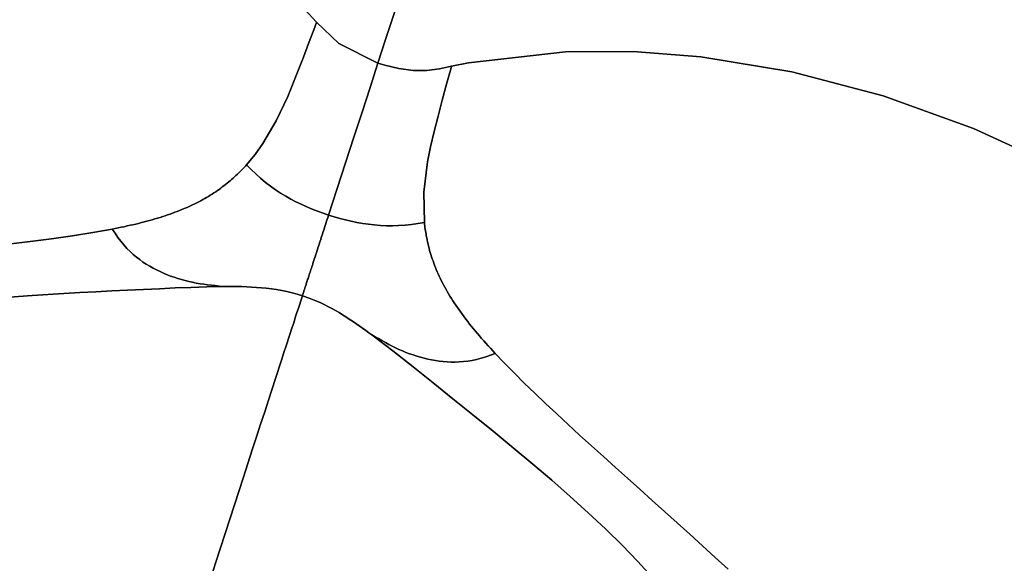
# Model space of a CAD drawing. Header units: centimetres. Extents: x -49.6 to 49.6, y -49.6 to 49.6.
# Tile 56 of 61: x 9.8 to 20, y 36.3 to 41.9. Entities that reach past the tile are written whole.
import ezdxf

# ---------------------------------------------------------------- set-up
doc = ezdxf.new("R2010")
doc.units = ezdxf.units.CM
doc.layers.get('0').update_dxf_attribs({"true_color": 0x5890e1})

msp = doc.modelspace()

# ---------------------------------------------------------------- linework, layer by layer
at = {"color": 16, "true_color": 0x870606}
for points in [[(9.639, 39.604, 0), (9.867, 39.631, 0), (10.09, 39.66, 0), (10.307, 39.69, 0), (10.517, 39.724, 0), (10.719, 39.76, 0), (10.75, 39.766, 0), (10.781, 39.772, 0), (10.812, 39.779, 0), (10.843, 39.785, 0), (10.874, 39.792, 0), (10.904, 39.799, 0), (10.934, 39.805, 0), (10.963, 39.812, 0), (10.993, 39.819, 0), (11.022, 39.827, 0), (11.051, 39.834, 0), (11.079, 39.842, 0), (11.107, 39.849, 0), (11.135, 39.857, 0), (11.162, 39.865, 0), (11.189, 39.873, 0), (11.216, 39.881, 0), (11.243, 39.89, 0), (11.269, 39.898, 0), (11.294, 39.907, 0), (11.32, 39.916, 0), (11.345, 39.925, 0), (11.369, 39.934, 0), (11.394, 39.943, 0), (11.418, 39.953, 0), (11.442, 39.962, 0), (11.465, 39.972, 0), (11.488, 39.982, 0), (11.51, 39.992, 0), (11.532, 40.002, 0), (11.554, 40.012, 0), (11.576, 40.023, 0), (11.597, 40.034, 0), (11.618, 40.044, 0), (11.639, 40.055, 0), (11.659, 40.066, 0), (11.679, 40.078, 0), (11.699, 40.089, 0), (11.718, 40.1, 0), (11.737, 40.112, 0), (11.756, 40.124, 0), (11.774, 40.136, 0), (11.793, 40.148, 0), (11.811, 40.16, 0), (11.828, 40.172, 0), (11.845, 40.185, 0), (11.862, 40.197, 0), (11.879, 40.21, 0), (11.896, 40.223, 0), (11.912, 40.236, 0), (11.928, 40.249, 0), (11.944, 40.262, 0), (11.959, 40.275, 0), (11.975, 40.289, 0), (11.99, 40.302, 0), (12.004, 40.315, 0), (12.019, 40.329, 0), (12.033, 40.343, 0), (12.047, 40.357, 0), (12.061, 40.371, 0), (12.075, 40.385, 0), (12.088, 40.4, 0), (12.101, 40.414, 0), (12.114, 40.428, 0), (12.203, 40.535, 0), (12.282, 40.647, 0), (12.422, 40.885, 0), (12.541, 41.138, 0), (12.65, 41.406, 0), (12.704, 41.546, 0), (12.757, 41.686, 0), (12.811, 41.83, 0), (12.839, 41.904, 0), (12.84, 41.909, 0), (12.72, 42.04, 0)], [(12.72, 42.04, 0), (12.84, 41.909, 0), (13.072, 41.687, 0), (13.478, 41.482, 0), (13.558, 41.729, 0), (13.663, 42.051, 0)], [(13.663, 42.051, 0), (13.558, 41.729, 0), (13.478, 41.482, 0), (13.549, 41.461, 0), (13.696, 41.427, 0), (13.843, 41.408, 0), (13.985, 41.407, 0), (14.118, 41.425, 0), (14.243, 41.453, 0), (14.418, 41.487, 0), (15.425, 41.601, 0), (16.129, 41.603, 0), (16.831, 41.549, 0), (17.777, 41.392, 0), (18.725, 41.142, 0), (19.663, 40.805, 0), (20.577, 40.386, 0)], [(20.577, 40.386, 0), (19.663, 40.805, 0), (18.725, 41.142, 0), (17.777, 41.392, 0), (16.831, 41.549, 0), (16.129, 41.603, 0), (15.425, 41.601, 0), (14.418, 41.487, 0), (14.243, 41.453, 0), (14.239, 41.436, 0), (14.191, 41.265, 0), (14.145, 41.097, 0), (14.102, 40.933, 0), (14.061, 40.772, 0), (14.024, 40.614, 0), (13.993, 40.457, 0), (13.955, 40.144, 0), (13.96, 39.829, 0), (13.962, 39.812, 0), (13.964, 39.794, 0), (13.966, 39.777, 0), (13.968, 39.76, 0), (13.971, 39.743, 0), (13.974, 39.725, 0), (13.977, 39.708, 0), (13.98, 39.69, 0), (13.984, 39.669, 0), (13.988, 39.647, 0), (13.993, 39.626, 0), (13.998, 39.604, 0), (14.003, 39.582, 0), (14.009, 39.561, 0), (14.015, 39.539, 0), (14.021, 39.517, 0), (14.028, 39.495, 0), (14.035, 39.473, 0), (14.042, 39.451, 0), (14.05, 39.429, 0), (14.058, 39.407, 0), (14.066, 39.385, 0), (14.075, 39.362, 0), (14.084, 39.34, 0), (14.094, 39.317, 0), (14.104, 39.295, 0), (14.114, 39.272, 0), (14.125, 39.249, 0), (14.136, 39.227, 0), (14.148, 39.203, 0), (14.16, 39.18, 0), (14.172, 39.157, 0), (14.185, 39.134, 0), (14.198, 39.111, 0), (14.212, 39.087, 0), (14.226, 39.064, 0), (14.241, 39.04, 0), (14.256, 39.016, 0), (14.271, 38.993, 0), (14.287, 38.969, 0), (14.303, 38.945, 0), (14.32, 38.921, 0), (14.337, 38.897, 0), (14.355, 38.872, 0), (14.373, 38.848, 0), (14.391, 38.824, 0), (14.41, 38.799, 0), (14.43, 38.774, 0), (14.449, 38.75, 0), (14.47, 38.725, 0), (14.49, 38.7, 0), (14.511, 38.675, 0), (14.532, 38.65, 0), (14.554, 38.625, 0), (14.576, 38.6, 0), (14.599, 38.575, 0), (14.622, 38.548, 0), (14.647, 38.522, 0), (14.671, 38.495, 0), (14.696, 38.468, 0), (14.789, 38.37, 0), (14.891, 38.266, 0), (14.997, 38.161, 0), (15.107, 38.055, 0), (15.219, 37.948, 0), (15.334, 37.84, 0), (15.452, 37.732, 0), (15.572, 37.621, 0), (15.695, 37.51, 0), (15.819, 37.398, 0), (15.945, 37.285, 0), (16.071, 37.172, 0), (16.198, 37.058, 0), (16.326, 36.943, 0), (16.455, 36.827, 0), (16.586, 36.709, 0), (16.717, 36.59, 0), (16.849, 36.47, 0), (16.981, 36.35, 0), (17.115, 36.229, 0)], [(9.559, 39.046, 0), (9.886, 39.07, 0), (10.217, 39.091, 0), (10.383, 39.1, 0), (10.549, 39.109, 0), (10.714, 39.117, 0), (10.879, 39.126, 0), (11.044, 39.134, 0), (11.208, 39.141, 0), (11.372, 39.149, 0), (11.536, 39.155, 0), (11.701, 39.16, 0), (11.868, 39.163, 0), (11.829, 39.168, 0), (11.789, 39.173, 0), (11.749, 39.177, 0), (11.709, 39.182, 0), (11.67, 39.187, 0), (11.631, 39.193, 0), (11.592, 39.2, 0), (11.553, 39.207, 0), (11.514, 39.216, 0), (11.476, 39.225, 0), (11.438, 39.235, 0), (11.4, 39.247, 0), (11.363, 39.259, 0), (11.325, 39.272, 0), (11.288, 39.286, 0), (11.252, 39.302, 0), (11.215, 39.318, 0), (11.179, 39.336, 0), (11.143, 39.354, 0), (11.108, 39.374, 0), (11.073, 39.396, 0), (11.038, 39.418, 0), (11.004, 39.443, 0), (10.97, 39.469, 0), (10.936, 39.497, 0), (10.904, 39.528, 0), (10.871, 39.56, 0), (10.84, 39.596, 0), (10.809, 39.633, 0), (10.778, 39.674, 0), (10.748, 39.717, 0), (10.719, 39.76, 0), (10.517, 39.724, 0), (10.307, 39.69, 0), (10.09, 39.66, 0), (9.867, 39.631, 0), (9.639, 39.604, 0)], [(11.745, 36.15, 0), (11.795, 36.301, 0), (11.891, 36.599, 0), (11.988, 36.895, 0), (12.082, 37.185, 0), (12.173, 37.466, 0), (12.217, 37.602, 0), (12.26, 37.734, 0), (12.302, 37.861, 0), (12.341, 37.983, 0), (12.414, 38.208, 0), (12.476, 38.4, 0), (12.502, 38.479, 0), (12.525, 38.548, 0), (12.56, 38.656, 0), (12.584, 38.732, 0), (12.603, 38.788, 0), (12.619, 38.837, 0), (12.627, 38.864, 0), (12.637, 38.894, 0), (12.648, 38.929, 0), (12.662, 38.97, 0), (12.677, 39.016, 0), (12.694, 39.068, 0), (12.639, 39.085, 0), (12.586, 39.099, 0), (12.532, 39.112, 0), (12.479, 39.122, 0), (12.425, 39.132, 0), (12.371, 39.139, 0), (12.319, 39.146, 0), (12.268, 39.151, 0), (12.216, 39.155, 0), (12.165, 39.158, 0), (12.115, 39.16, 0), (12.065, 39.162, 0), (12.015, 39.163, 0), (11.966, 39.164, 0), (11.917, 39.164, 0), (11.868, 39.163, 0), (11.701, 39.16, 0), (11.536, 39.155, 0), (11.372, 39.149, 0), (11.208, 39.141, 0), (11.044, 39.134, 0), (10.879, 39.126, 0), (10.714, 39.117, 0), (10.549, 39.109, 0), (10.383, 39.1, 0), (10.217, 39.091, 0), (9.886, 39.07, 0), (9.559, 39.046, 0)], [(16.318, 36.152, 0), (16.176, 36.309, 0), (16.013, 36.477, 0), (15.843, 36.644, 0), (15.662, 36.814, 0), (15.474, 36.984, 0), (15.282, 37.152, 0), (15.088, 37.317, 0), (14.882, 37.489, 0), (14.674, 37.66, 0), (14.465, 37.83, 0), (14.257, 37.998, 0), (14.05, 38.165, 0), (13.842, 38.331, 0), (13.633, 38.496, 0), (13.415, 38.661, 0), (13.384, 38.684, 0), (13.351, 38.708, 0), (13.318, 38.732, 0), (13.284, 38.756, 0), (13.25, 38.779, 0), (13.215, 38.803, 0), (13.18, 38.826, 0), (13.144, 38.849, 0), (13.11, 38.87, 0), (13.074, 38.892, 0), (13.037, 38.913, 0), (12.999, 38.935, 0), (12.959, 38.956, 0), (12.919, 38.976, 0), (12.877, 38.996, 0), (12.834, 39.015, 0), (12.765, 39.043, 0), (12.694, 39.068, 0), (12.677, 39.016, 0), (12.662, 38.97, 0), (12.648, 38.929, 0), (12.637, 38.894, 0), (12.627, 38.864, 0), (12.619, 38.837, 0), (12.603, 38.788, 0), (12.584, 38.732, 0), (12.56, 38.656, 0), (12.525, 38.548, 0), (12.502, 38.479, 0), (12.476, 38.4, 0), (12.414, 38.208, 0), (12.341, 37.983, 0), (12.302, 37.861, 0), (12.26, 37.734, 0), (12.217, 37.602, 0), (12.173, 37.466, 0), (12.082, 37.185, 0), (11.988, 36.895, 0), (11.891, 36.599, 0), (11.795, 36.301, 0), (11.745, 36.15, 0)], [(17.115, 36.229, 0), (16.981, 36.35, 0), (16.849, 36.47, 0), (16.717, 36.59, 0), (16.586, 36.709, 0), (16.455, 36.827, 0), (16.326, 36.943, 0), (16.198, 37.058, 0), (16.071, 37.172, 0), (15.945, 37.285, 0), (15.819, 37.398, 0), (15.695, 37.51, 0), (15.572, 37.621, 0), (15.452, 37.732, 0), (15.334, 37.84, 0), (15.219, 37.948, 0), (15.107, 38.055, 0), (14.997, 38.161, 0), (14.891, 38.266, 0), (14.789, 38.37, 0), (14.696, 38.468, 0), (14.647, 38.45, 0), (14.598, 38.433, 0), (14.549, 38.419, 0), (14.502, 38.406, 0), (14.455, 38.396, 0), (14.41, 38.389, 0), (14.366, 38.384, 0), (14.322, 38.38, 0), (14.279, 38.379, 0), (14.237, 38.379, 0), (14.196, 38.381, 0), (14.155, 38.385, 0), (14.114, 38.389, 0), (14.074, 38.395, 0), (14.035, 38.402, 0), (13.996, 38.41, 0), (13.957, 38.42, 0), (13.919, 38.43, 0), (13.881, 38.441, 0), (13.843, 38.453, 0), (13.806, 38.466, 0), (13.769, 38.48, 0), (13.733, 38.495, 0), (13.696, 38.511, 0), (13.661, 38.528, 0), (13.625, 38.545, 0), (13.59, 38.563, 0), (13.555, 38.582, 0), (13.52, 38.602, 0), (13.485, 38.622, 0), (13.45, 38.642, 0), (13.415, 38.661, 0), (13.633, 38.496, 0), (13.842, 38.331, 0), (14.05, 38.165, 0), (14.257, 37.998, 0), (14.465, 37.83, 0), (14.674, 37.66, 0), (14.882, 37.489, 0), (15.088, 37.317, 0), (15.282, 37.152, 0), (15.474, 36.984, 0), (15.662, 36.814, 0), (15.843, 36.644, 0), (16.013, 36.477, 0), (16.176, 36.309, 0), (16.318, 36.152, 0)]]:
    msp.add_polyline3d(points, dxfattribs=at)
for points in [[(13.396, 41.229, 0), (13.478, 41.482, 0), (13.072, 41.687, 0), (12.84, 41.909, 0), (12.839, 41.904, 0), (12.811, 41.83, 0), (12.757, 41.686, 0), (12.704, 41.546, 0), (12.65, 41.406, 0), (12.541, 41.138, 0), (12.422, 40.885, 0), (12.282, 40.647, 0), (12.203, 40.535, 0), (12.114, 40.428, 0), (12.163, 40.379, 0), (12.21, 40.334, 0), (12.258, 40.289, 0), (12.312, 40.244, 0), (12.362, 40.206, 0), (12.413, 40.169, 0), (12.466, 40.134, 0), (12.521, 40.101, 0), (12.573, 40.072, 0), (12.627, 40.044, 0), (12.682, 40.017, 0), (12.738, 39.992, 0), (12.795, 39.968, 0), (12.852, 39.946, 0), (12.909, 39.925, 0), (12.966, 39.906, 0), (13.055, 40.18, 0), (13.142, 40.449, 0), (13.228, 40.714, 0), (13.313, 40.973, 0)], [(14.239, 41.436, 0), (14.243, 41.453, 0), (14.118, 41.425, 0), (13.985, 41.407, 0), (13.843, 41.408, 0), (13.696, 41.427, 0), (13.549, 41.461, 0), (13.478, 41.482, 0), (13.396, 41.229, 0), (13.313, 40.973, 0), (13.228, 40.714, 0), (13.142, 40.449, 0), (13.055, 40.18, 0), (12.966, 39.906, 0), (13.023, 39.888, 0), (13.082, 39.871, 0), (13.141, 39.856, 0), (13.2, 39.842, 0), (13.26, 39.83, 0), (13.32, 39.819, 0), (13.38, 39.81, 0), (13.44, 39.803, 0), (13.503, 39.798, 0), (13.567, 39.795, 0), (13.63, 39.794, 0), (13.693, 39.796, 0), (13.762, 39.801, 0), (13.827, 39.809, 0), (13.892, 39.818, 0), (13.96, 39.829, 0), (13.955, 40.144, 0), (13.993, 40.457, 0), (14.024, 40.614, 0), (14.061, 40.772, 0), (14.102, 40.933, 0), (14.145, 41.097, 0), (14.191, 41.265, 0)], [(12.773, 39.312, 0), (12.777, 39.326, 0), (12.782, 39.34, 0), (12.787, 39.354, 0), (12.792, 39.369, 0), (12.797, 39.385, 0), (12.802, 39.4, 0), (12.807, 39.416, 0), (12.812, 39.432, 0), (12.817, 39.448, 0), (12.822, 39.464, 0), (12.828, 39.481, 0), (12.833, 39.498, 0), (12.839, 39.514, 0), (12.844, 39.531, 0), (12.85, 39.549, 0), (12.855, 39.566, 0), (12.861, 39.583, 0), (12.867, 39.6, 0), (12.872, 39.618, 0), (12.878, 39.635, 0), (12.884, 39.653, 0), (12.89, 39.671, 0), (12.895, 39.689, 0), (12.901, 39.706, 0), (12.907, 39.724, 0), (12.913, 39.742, 0), (12.918, 39.76, 0), (12.924, 39.778, 0), (12.93, 39.797, 0), (12.936, 39.815, 0), (12.942, 39.833, 0), (12.948, 39.852, 0), (12.954, 39.87, 0), (12.96, 39.888, 0), (12.966, 39.906, 0), (12.909, 39.925, 0), (12.852, 39.946, 0), (12.795, 39.968, 0), (12.738, 39.992, 0), (12.682, 40.017, 0), (12.627, 40.044, 0), (12.573, 40.072, 0), (12.521, 40.101, 0), (12.466, 40.134, 0), (12.413, 40.169, 0), (12.362, 40.206, 0), (12.312, 40.244, 0), (12.258, 40.289, 0), (12.21, 40.334, 0), (12.163, 40.379, 0), (12.114, 40.428, 0), (12.101, 40.414, 0), (12.088, 40.4, 0), (12.075, 40.385, 0), (12.061, 40.371, 0), (12.047, 40.357, 0), (12.033, 40.343, 0), (12.019, 40.329, 0), (12.004, 40.315, 0), (11.99, 40.302, 0), (11.975, 40.289, 0), (11.959, 40.275, 0), (11.944, 40.262, 0), (11.928, 40.249, 0), (11.912, 40.236, 0), (11.896, 40.223, 0), (11.879, 40.21, 0), (11.862, 40.197, 0), (11.845, 40.185, 0), (11.828, 40.172, 0), (11.811, 40.16, 0), (11.793, 40.148, 0), (11.774, 40.136, 0), (11.756, 40.124, 0), (11.737, 40.112, 0), (11.718, 40.1, 0), (11.699, 40.089, 0), (11.679, 40.078, 0), (11.659, 40.066, 0), (11.639, 40.055, 0), (11.618, 40.044, 0), (11.597, 40.034, 0), (11.576, 40.023, 0), (11.554, 40.012, 0), (11.532, 40.002, 0), (11.51, 39.992, 0), (11.488, 39.982, 0), (11.465, 39.972, 0), (11.442, 39.962, 0), (11.418, 39.953, 0), (11.394, 39.943, 0), (11.369, 39.934, 0), (11.345, 39.925, 0), (11.32, 39.916, 0), (11.294, 39.907, 0), (11.269, 39.898, 0), (11.243, 39.89, 0), (11.216, 39.881, 0), (11.189, 39.873, 0), (11.162, 39.865, 0), (11.135, 39.857, 0), (11.107, 39.849, 0), (11.079, 39.842, 0), (11.051, 39.834, 0), (11.022, 39.827, 0), (10.993, 39.819, 0), (10.963, 39.812, 0), (10.934, 39.805, 0), (10.904, 39.799, 0), (10.874, 39.792, 0), (10.843, 39.785, 0), (10.812, 39.779, 0), (10.781, 39.772, 0), (10.75, 39.766, 0), (10.719, 39.76, 0), (10.748, 39.717, 0), (10.778, 39.674, 0), (10.809, 39.633, 0), (10.84, 39.596, 0), (10.871, 39.56, 0), (10.904, 39.528, 0), (10.936, 39.497, 0), (10.97, 39.469, 0), (11.004, 39.443, 0), (11.038, 39.418, 0), (11.073, 39.396, 0), (11.108, 39.374, 0), (11.143, 39.354, 0), (11.179, 39.336, 0), (11.215, 39.318, 0), (11.252, 39.302, 0), (11.288, 39.286, 0), (11.325, 39.272, 0), (11.363, 39.259, 0), (11.4, 39.247, 0), (11.438, 39.235, 0), (11.476, 39.225, 0), (11.514, 39.216, 0), (11.553, 39.207, 0), (11.592, 39.2, 0), (11.631, 39.193, 0), (11.67, 39.187, 0), (11.709, 39.182, 0), (11.749, 39.177, 0), (11.789, 39.173, 0), (11.829, 39.168, 0), (11.868, 39.163, 0), (11.917, 39.164, 0), (11.966, 39.164, 0), (12.015, 39.163, 0), (12.065, 39.162, 0), (12.115, 39.16, 0), (12.165, 39.158, 0), (12.216, 39.155, 0), (12.268, 39.151, 0), (12.319, 39.146, 0), (12.371, 39.139, 0), (12.425, 39.132, 0), (12.479, 39.122, 0), (12.532, 39.112, 0), (12.586, 39.099, 0), (12.639, 39.085, 0), (12.694, 39.068, 0), (12.696, 39.076, 0), (12.698, 39.082, 0), (12.7, 39.088, 0), (12.702, 39.094, 0), (12.704, 39.099, 0), (12.705, 39.104, 0), (12.707, 39.109, 0), (12.709, 39.114, 0), (12.71, 39.119, 0), (12.712, 39.125, 0), (12.714, 39.131, 0), (12.716, 39.137, 0), (12.718, 39.144, 0), (12.72, 39.151, 0), (12.723, 39.158, 0), (12.725, 39.166, 0), (12.728, 39.175, 0), (12.731, 39.184, 0), (12.734, 39.193, 0), (12.737, 39.203, 0), (12.741, 39.213, 0), (12.744, 39.224, 0), (12.748, 39.235, 0), (12.752, 39.247, 0), (12.756, 39.259, 0), (12.76, 39.272, 0), (12.764, 39.285, 0), (12.768, 39.298, 0)], [(14.647, 38.45, 0), (14.696, 38.468, 0), (14.671, 38.495, 0), (14.647, 38.522, 0), (14.622, 38.548, 0), (14.599, 38.575, 0), (14.576, 38.6, 0), (14.554, 38.625, 0), (14.532, 38.65, 0), (14.511, 38.675, 0), (14.49, 38.7, 0), (14.47, 38.725, 0), (14.449, 38.75, 0), (14.43, 38.774, 0), (14.41, 38.799, 0), (14.391, 38.824, 0), (14.373, 38.848, 0), (14.355, 38.872, 0), (14.337, 38.897, 0), (14.32, 38.921, 0), (14.303, 38.945, 0), (14.287, 38.969, 0), (14.271, 38.993, 0), (14.256, 39.016, 0), (14.241, 39.04, 0), (14.226, 39.064, 0), (14.212, 39.087, 0), (14.198, 39.111, 0), (14.185, 39.134, 0), (14.172, 39.157, 0), (14.16, 39.18, 0), (14.148, 39.203, 0), (14.136, 39.227, 0), (14.125, 39.249, 0), (14.114, 39.272, 0), (14.104, 39.295, 0), (14.094, 39.317, 0), (14.084, 39.34, 0), (14.075, 39.362, 0), (14.066, 39.385, 0), (14.058, 39.407, 0), (14.05, 39.429, 0), (14.042, 39.451, 0), (14.035, 39.473, 0), (14.028, 39.495, 0), (14.021, 39.517, 0), (14.015, 39.539, 0), (14.009, 39.561, 0), (14.003, 39.582, 0), (13.998, 39.604, 0), (13.993, 39.626, 0), (13.988, 39.647, 0), (13.984, 39.669, 0), (13.98, 39.69, 0), (13.977, 39.708, 0), (13.974, 39.725, 0), (13.971, 39.743, 0), (13.968, 39.76, 0), (13.966, 39.777, 0), (13.964, 39.794, 0), (13.962, 39.812, 0), (13.96, 39.829, 0), (13.892, 39.818, 0), (13.827, 39.809, 0), (13.762, 39.801, 0), (13.693, 39.796, 0), (13.63, 39.794, 0), (13.567, 39.795, 0), (13.503, 39.798, 0), (13.44, 39.803, 0), (13.38, 39.81, 0), (13.32, 39.819, 0), (13.26, 39.83, 0), (13.2, 39.842, 0), (13.141, 39.856, 0), (13.082, 39.871, 0), (13.023, 39.888, 0), (12.966, 39.906, 0), (12.96, 39.888, 0), (12.954, 39.87, 0), (12.948, 39.852, 0), (12.942, 39.833, 0), (12.936, 39.815, 0), (12.93, 39.797, 0), (12.924, 39.778, 0), (12.918, 39.76, 0), (12.913, 39.742, 0), (12.907, 39.724, 0), (12.901, 39.706, 0), (12.895, 39.689, 0), (12.89, 39.671, 0), (12.884, 39.653, 0), (12.878, 39.635, 0), (12.872, 39.618, 0), (12.867, 39.6, 0), (12.861, 39.583, 0), (12.855, 39.566, 0), (12.85, 39.549, 0), (12.844, 39.531, 0), (12.839, 39.514, 0), (12.833, 39.498, 0), (12.828, 39.481, 0), (12.822, 39.464, 0), (12.817, 39.448, 0), (12.812, 39.432, 0), (12.807, 39.416, 0), (12.802, 39.4, 0), (12.797, 39.385, 0), (12.792, 39.369, 0), (12.787, 39.354, 0), (12.782, 39.34, 0), (12.777, 39.326, 0), (12.773, 39.312, 0), (12.768, 39.298, 0), (12.764, 39.285, 0), (12.76, 39.272, 0), (12.756, 39.259, 0), (12.752, 39.247, 0), (12.748, 39.235, 0), (12.744, 39.224, 0), (12.741, 39.213, 0), (12.737, 39.203, 0), (12.734, 39.193, 0), (12.731, 39.184, 0), (12.728, 39.175, 0), (12.725, 39.166, 0), (12.723, 39.158, 0), (12.72, 39.151, 0), (12.718, 39.144, 0), (12.716, 39.137, 0), (12.714, 39.131, 0), (12.712, 39.125, 0), (12.71, 39.119, 0), (12.709, 39.114, 0), (12.707, 39.109, 0), (12.705, 39.104, 0), (12.704, 39.099, 0), (12.702, 39.094, 0), (12.7, 39.088, 0), (12.698, 39.082, 0), (12.696, 39.076, 0), (12.694, 39.068, 0), (12.765, 39.043, 0), (12.834, 39.015, 0), (12.877, 38.996, 0), (12.919, 38.976, 0), (12.959, 38.956, 0), (12.999, 38.935, 0), (13.037, 38.913, 0), (13.074, 38.892, 0), (13.11, 38.87, 0), (13.144, 38.849, 0), (13.18, 38.826, 0), (13.215, 38.803, 0), (13.25, 38.779, 0), (13.284, 38.756, 0), (13.318, 38.732, 0), (13.351, 38.708, 0), (13.384, 38.684, 0), (13.415, 38.661, 0), (13.45, 38.642, 0), (13.485, 38.622, 0), (13.52, 38.602, 0), (13.555, 38.582, 0), (13.59, 38.563, 0), (13.625, 38.545, 0), (13.661, 38.528, 0), (13.696, 38.511, 0), (13.733, 38.495, 0), (13.769, 38.48, 0), (13.806, 38.466, 0), (13.843, 38.453, 0), (13.881, 38.441, 0), (13.919, 38.43, 0), (13.957, 38.42, 0), (13.996, 38.41, 0), (14.035, 38.402, 0), (14.074, 38.395, 0), (14.114, 38.389, 0), (14.155, 38.385, 0), (14.196, 38.381, 0), (14.237, 38.379, 0), (14.279, 38.379, 0), (14.322, 38.38, 0), (14.366, 38.384, 0), (14.41, 38.389, 0), (14.455, 38.396, 0), (14.502, 38.406, 0), (14.549, 38.419, 0), (14.598, 38.433, 0)]]:
    msp.add_polyline3d(points, close=True, dxfattribs=at)

doc.saveas('drawing.dxf')
